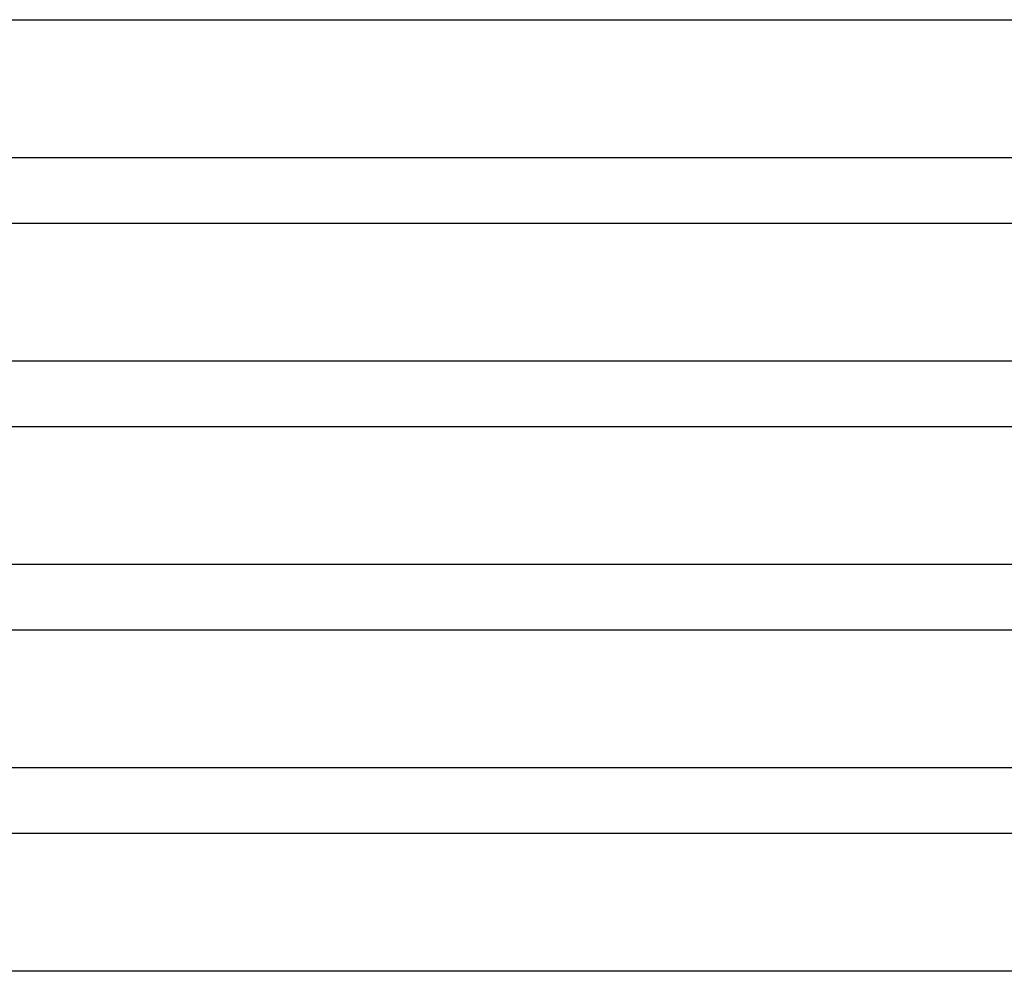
# Model space of a CAD drawing. Header units: millimetres. Extents: x -385 to 385, y -2 to 250.
# Tile 28 of 85: x -139 to -78, y 129 to 188. Entities that reach past the tile are written whole.
import ezdxf

# ---------------------------------------------------------------- set-up
doc = ezdxf.new("R2010")
doc.units = ezdxf.units.MM
doc.layers.add('THICK', color=7, linetype='Continuous')

msp = doc.modelspace()

# ---------------------------------------------------------------- linework, layer by layer
at = {"layer": 'THICK'}
for p, q in [((-168.873, 187.5), (-1.92, 187.5)), ((0, 179), (-247.5, 179)), ((-173.628, 175), (-1.945, 175)), ((0, 166.5), (-254.25, 166.5)), ((-178.386, 162.5), (-1.966, 162.5)), ((0, 154), (-261, 154)), ((-183.148, 150), (-1.982, 150)), ((0, 141.5), (-267.75, 141.5)), ((-187.914, 137.5), (-1.992, 137.5)), ((0, 129), (-274.5, 129))]:
    msp.add_line(p, q, dxfattribs=at)

doc.saveas('drawing.dxf')
